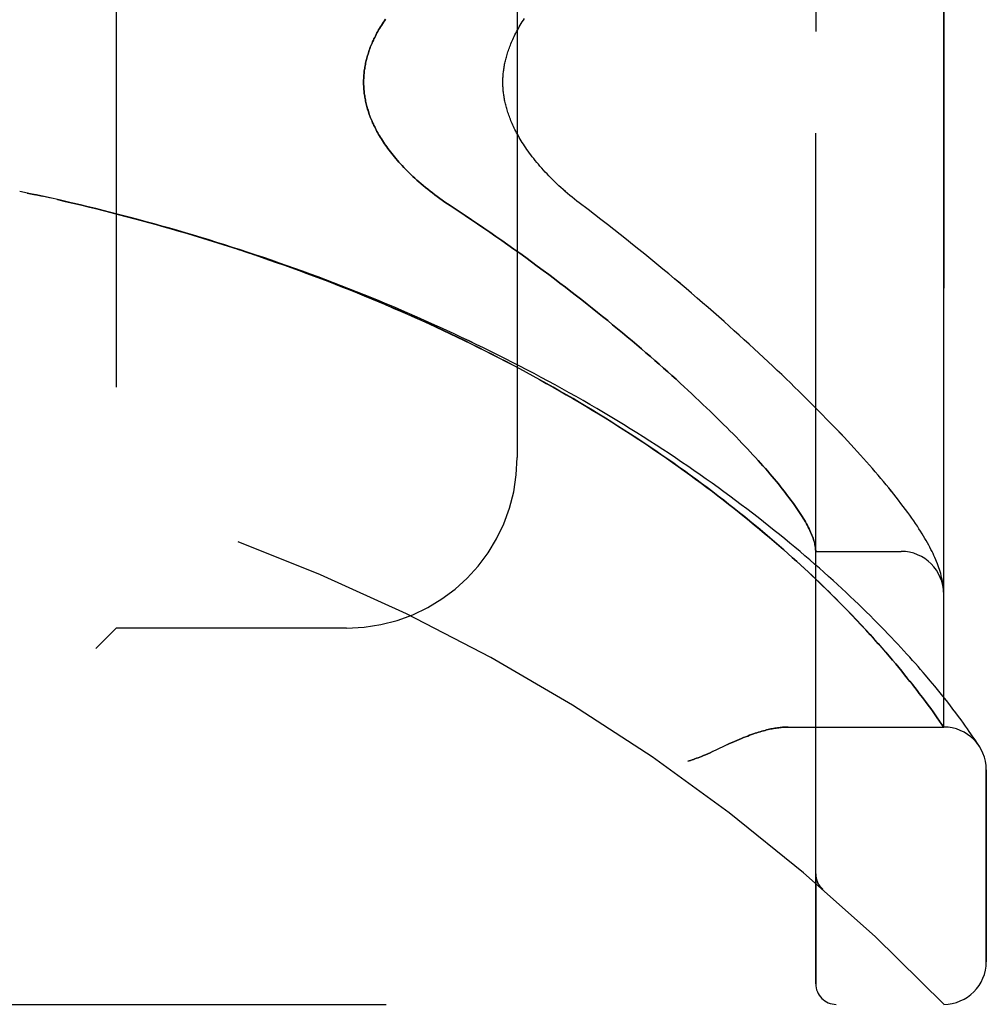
# Model space of a CAD drawing. Header units: inches. Extents: x 0 to 227, y 0 to 147.
# Tile 247 of 256: x 120.3 to 121.72, y 39.68 to 41.13. Entities that reach past the tile are written whole.
import ezdxf

# ---------------------------------------------------------------- set-up
doc = ezdxf.new("R2010")
doc.units = ezdxf.units.IN
doc.header["$LTSCALE"] = 12.466667
doc.header["$MEASUREMENT"] = 0
doc.linetypes.add('HIDDEN', pattern=[0.2, 0.1, -0.1])
doc.layers.add('LEFTHAND_DOOR_ASSEMBLY', color=7, linetype='CONTINUOUS')
doc.layers.add('RIGHTHAND_DOOR_ASSEMBLY', color=7, linetype='CONTINUOUS')

msp = doc.modelspace()

# ---------------------------------------------------------------- linework, layer by layer
at = {"layer": 'LEFTHAND_DOOR_ASSEMBLY', "color": 8, "linetype": 'HIDDEN'}
for p, q in [((121.4679, 39.713), (121.4679, 42.3555)), ((121.6554, 40.0893), (121.6554, 41.9793)), ((120.4429, 41.8343), (120.4429, 40.2343)), ((121.0304, 41.5843), (121.0304, 40.4843)), ((120.3129, 40.8719), (120.3014, 40.8743)), ((120.3245, 40.8694), (120.3125, 40.8719)), ((121.4679, 40.3468), (121.5929, 40.3468)), ((121.6545, 40.2966), (121.6544, 40.2977)), ((121.6546, 40.2959), (121.6545, 40.2966)), ((121.6547, 40.2952), (121.6546, 40.2959)), ((121.6549, 40.2935), (121.6548, 40.2942)), ((121.655, 40.2928), (121.6549, 40.2935)), ((121.655, 40.2922), (121.655, 40.2928)), ((121.6551, 40.2915), (121.655, 40.2922)), ((121.6551, 40.2908), (121.6551, 40.2915)), ((121.5048, 40.2699), (121.4964, 40.2785)), ((121.5128, 40.2618), (121.5048, 40.2699)), ((121.5205, 40.2539), (121.5128, 40.2618)), ((121.5277, 40.2462), (121.5205, 40.2539)), ((121.5347, 40.2388), (121.5277, 40.2462)), ((120.4429, 40.2343), (120.4129, 40.2043)), ((120.7804, 40.2343), (120.4429, 40.2343)), ((121.5413, 40.2317), (121.5347, 40.2388)), ((121.5477, 40.2247), (121.5413, 40.2317)), ((121.5537, 40.218), (121.5477, 40.2247)), ((121.5595, 40.2115), (121.5537, 40.218)), ((121.5651, 40.2052), (121.5595, 40.2115)), ((121.5704, 40.1991), (121.5651, 40.2052)), ((121.5756, 40.1931), (121.5704, 40.1991)), ((121.5805, 40.1874), (121.5756, 40.1931)), ((121.5852, 40.1818), (121.5805, 40.1874)), ((121.5897, 40.1764), (121.5852, 40.1818)), ((121.594, 40.1711), (121.5897, 40.1764)), ((121.5981, 40.1661), (121.594, 40.1711)), ((121.6021, 40.1611), (121.5981, 40.1661)), ((121.6059, 40.1563), (121.6021, 40.1611)), ((121.6096, 40.1517), (121.6059, 40.1563)), ((121.6358, 40.1571), (121.6289, 40.1652)), ((121.6422, 40.1493), (121.6358, 40.1571)), ((121.6131, 40.1472), (121.6096, 40.1517)), ((121.6165, 40.1429), (121.6131, 40.1472)), ((121.6197, 40.1387), (121.6165, 40.1429)), ((121.6483, 40.1419), (121.6422, 40.1493)), ((121.654, 40.1348), (121.6483, 40.1419)), ((121.6243, 40.1326), (121.6197, 40.1387)), ((121.6286, 40.1269), (121.6243, 40.1326)), ((121.6326, 40.1214), (121.6286, 40.1269)), ((121.6593, 40.1281), (121.654, 40.1348)), ((121.6643, 40.1218), (121.6593, 40.1281)), ((121.6364, 40.1163), (121.6326, 40.1214)), ((121.6398, 40.1115), (121.6364, 40.1163)), ((121.643, 40.107), (121.6398, 40.1115)), ((121.6689, 40.1157), (121.6643, 40.1218)), ((121.6732, 40.1101), (121.6689, 40.1157)), ((121.646, 40.1029), (121.643, 40.107)), ((121.6493, 40.0982), (121.646, 40.1029)), ((121.6519, 40.0944), (121.6493, 40.0982)), ((121.6772, 40.1047), (121.6732, 40.1101)), ((121.6809, 40.0997), (121.6772, 40.1047)), ((121.6843, 40.0951), (121.6809, 40.0997)), ((121.4273, 40.0893), (121.6554, 40.0893)), ((121.6547, 40.0902), (121.6519, 40.0944)), ((121.6874, 40.0907), (121.6843, 40.0951)), ((121.6903, 40.0867), (121.6874, 40.0907)), ((121.6929, 40.083), (121.6903, 40.0867)), ((121.6952, 40.0796), (121.6929, 40.083)), ((121.6973, 40.0765), (121.6952, 40.0796)), ((121.7001, 40.0725), (121.6973, 40.0765)), ((121.7024, 40.069), (121.7001, 40.0725)), ((121.7048, 40.0654), (121.7024, 40.069)), ((121.7068, 40.0624), (121.7048, 40.0654)), ((121.7179, 39.7455), (121.7179, 40.0268)), ((121.4679, 39.8743), (121.4679, 39.8698)), ((121.478, 39.8519), (121.4782, 39.8517)), ((119.5916, 39.683), (121.6554, 39.683))]:
    msp.add_line(p, q, dxfattribs=at)
for points in [[(120.8376, 41.1267), (120.8359, 41.1244), (120.8344, 41.1221), (120.8329, 41.1198), (120.8314, 41.1175), (120.83, 41.1152), (120.8287, 41.113), (120.8274, 41.1108), (120.8261, 41.1086), (120.8249, 41.1064), (120.8238, 41.1042), (120.8226, 41.102), (120.8216, 41.0999), (120.8205, 41.0978), (120.8196, 41.0957), (120.8186, 41.0936), (120.8177, 41.0915), (120.8168, 41.0895), (120.816, 41.0875), (120.8152, 41.0854), (120.8145, 41.0834), (120.8137, 41.0814), (120.813, 41.0794), (120.8124, 41.0775), (120.8118, 41.0755), (120.8112, 41.0736), (120.8106, 41.0716), (120.8101, 41.0697), (120.8096, 41.0678), (120.8091, 41.0659), (120.8087, 41.064), (120.8083, 41.0621), (120.8079, 41.0602), (120.8075, 41.0583), (120.8072, 41.0564), (120.8069, 41.0545), (120.8067, 41.0527), (120.8064, 41.0508), (120.8062, 41.049), (120.806, 41.0471), (120.8058, 41.0453), (120.8057, 41.0435), (120.8056, 41.0416), (120.8055, 41.0398), (120.8054, 41.038), (120.8054, 41.0361), (120.8054, 41.0343), (120.8054, 41.0325), (120.8054, 41.0306), (120.8055, 41.0288), (120.8056, 41.027), (120.8057, 41.0251), (120.8058, 41.0233), (120.806, 41.0215), (120.8062, 41.0196), (120.8064, 41.0178), (120.8067, 41.0159), (120.8069, 41.0141), (120.8072, 41.0122), (120.8075, 41.0103), (120.8079, 41.0084), (120.8083, 41.0065), (120.8087, 41.0046), (120.8091, 41.0027), (120.8096, 41.0008), (120.8101, 40.9989), (120.8106, 40.997), (120.8112, 40.995), (120.8118, 40.9931), (120.8124, 40.9911), (120.813, 40.9892), (120.8137, 40.9872), (120.8145, 40.9852), (120.8152, 40.9832), (120.816, 40.9811), (120.8168, 40.9791), (120.8177, 40.9771), (120.8186, 40.975), (120.8196, 40.9729), (120.8205, 40.9708), (120.8216, 40.9687), (120.8226, 40.9665), (120.8238, 40.9644), (120.8249, 40.9622), (120.8261, 40.96), (120.8274, 40.9578), (120.8287, 40.9556), (120.83, 40.9534), (120.8314, 40.9511), (120.8329, 40.9488), (120.8344, 40.9465), (120.8359, 40.9442), (120.8376, 40.9418), (120.8392, 40.9395), (120.841, 40.9371), (120.8427, 40.9347), (120.8446, 40.9323), (120.8465, 40.9298), (120.8485, 40.9273), (120.8505, 40.9248), (120.8526, 40.9223), (120.8548, 40.9198), (120.8571, 40.9173), (120.8594, 40.9147), (120.8618, 40.9121), (120.8642, 40.9095), (120.8667, 40.9069), (120.8693, 40.9043), (120.872, 40.9016), (120.8747, 40.899), (120.8776, 40.8963), (120.8805, 40.8936), (120.8834, 40.8909), (120.8865, 40.8882), (120.8896, 40.8855), (120.8928, 40.8828), (120.896, 40.8801), (120.8993, 40.8774), (120.9027, 40.8747), (120.9062, 40.872), (120.9097, 40.8693), (120.9133, 40.8666), (120.917, 40.8639), (120.9207, 40.8613), (120.9244, 40.8586), (120.9283, 40.856), (120.9321, 40.8534), (120.9452, 40.8449)], [(121.1342, 40.8476), (121.1212, 40.8575), (121.1177, 40.8602), (121.1143, 40.8629), (121.1109, 40.8657), (121.1075, 40.8685), (121.1042, 40.8713), (121.101, 40.8741), (121.0977, 40.8769), (121.0946, 40.8798), (121.0915, 40.8826), (121.0884, 40.8855), (121.0854, 40.8884), (121.0825, 40.8912), (121.0796, 40.8941), (121.0768, 40.897), (121.0741, 40.8998), (121.0714, 40.9027), (121.0688, 40.9055), (121.0663, 40.9084), (121.0638, 40.9112), (121.0614, 40.914), (121.0591, 40.9168), (121.0568, 40.9196), (121.0546, 40.9223), (121.0525, 40.925), (121.0505, 40.9277), (121.0485, 40.9304), (121.0465, 40.9331), (121.0447, 40.9357), (121.0429, 40.9383), (121.0412, 40.9409), (121.0395, 40.9434), (121.0379, 40.9459), (121.0364, 40.9484), (121.0349, 40.9508), (121.0335, 40.9532), (121.0321, 40.9556), (121.0308, 40.958), (121.0296, 40.9603), (121.0284, 40.9626), (121.0272, 40.9649), (121.0261, 40.9671), (121.025, 40.9693), (121.024, 40.9715), (121.0231, 40.9737), (121.0221, 40.9758), (121.0213, 40.9779), (121.0204, 40.98), (121.0196, 40.982), (121.0189, 40.984), (121.0181, 40.986), (121.0175, 40.988), (121.0168, 40.9899), (121.0162, 40.9918), (121.0156, 40.9937), (121.0151, 40.9956), (121.0146, 40.9974), (121.0141, 40.9992), (121.0136, 41.001), (121.0132, 41.0028), (121.0128, 41.0046), (121.0124, 41.0063), (121.012, 41.0081), (121.0117, 41.0098), (121.0114, 41.0115), (121.0111, 41.0132), (121.0109, 41.0148), (121.0107, 41.0165), (121.0104, 41.0182), (121.0103, 41.0198), (121.0101, 41.0214), (121.0099, 41.0231), (121.0098, 41.0247), (121.0097, 41.0263), (121.0096, 41.0279), (121.0096, 41.0295), (121.0095, 41.0311), (121.0095, 41.0327), (121.0095, 41.0343), (121.0095, 41.0359), (121.0095, 41.0375), (121.0096, 41.0391), (121.0096, 41.0407), (121.0097, 41.0423), (121.0098, 41.0439), (121.0099, 41.0455), (121.0101, 41.0472), (121.0103, 41.0488), (121.0104, 41.0504), (121.0107, 41.0521), (121.0109, 41.0537), (121.0111, 41.0554), (121.0114, 41.0571), (121.0117, 41.0588), (121.012, 41.0605), (121.0124, 41.0623), (121.0128, 41.064), (121.0132, 41.0658), (121.0136, 41.0676), (121.0141, 41.0694), (121.0146, 41.0712), (121.0151, 41.073), (121.0156, 41.0749), (121.0162, 41.0768), (121.0168, 41.0787), (121.0175, 41.0806), (121.0181, 41.0826), (121.0189, 41.0846), (121.0196, 41.0866), (121.0204, 41.0886), (121.0212, 41.0907), (121.0221, 41.0928), (121.0231, 41.0949), (121.024, 41.0971), (121.025, 41.0993), (121.0261, 41.1015), (121.0272, 41.1037), (121.0283, 41.106), (121.0296, 41.1083), (121.0308, 41.1106), (121.0321, 41.113), (121.0335, 41.1153), (121.0349, 41.1177), (121.0364, 41.1202), (121.0379, 41.1227), (121.0395, 41.1252), (121.0412, 41.1277)], [(120.3459, 40.8647), (120.3348, 40.8671), (120.3236, 40.8696)], [(120.3477, 40.8643), (120.3361, 40.8669), (120.3245, 40.8694)], [(121.6289, 40.1652), (121.6253, 40.1694), (121.6216, 40.1737), (121.6178, 40.178), (121.6139, 40.1825), (121.6099, 40.187), (121.6058, 40.1916), (121.6016, 40.1963), (121.5972, 40.201), (121.5928, 40.2059), (121.5882, 40.2108), (121.5835, 40.2158), (121.5787, 40.2208), (121.5738, 40.226), (121.5688, 40.2311), (121.5637, 40.2364), (121.5584, 40.2417), (121.5531, 40.2471), (121.5476, 40.2526), (121.542, 40.2581), (121.5363, 40.2637), (121.5305, 40.2693), (121.5246, 40.275), (121.5186, 40.2807), (121.5124, 40.2865), (121.5061, 40.2924), (121.4998, 40.2982), (121.4933, 40.3041), (121.4867, 40.3101), (121.48, 40.3161), (121.4732, 40.3221), (121.4662, 40.3282), (121.4592, 40.3343), (121.4521, 40.3404), (121.4449, 40.3466), (121.4375, 40.3527), (121.4301, 40.3589), (121.4225, 40.3651), (121.4149, 40.3714), (121.4072, 40.3776), (121.3993, 40.3839), (121.3914, 40.3901), (121.3834, 40.3964), (121.3753, 40.4027), (121.3671, 40.4089), (121.3588, 40.4152), (121.3504, 40.4215), (121.342, 40.4278), (121.3334, 40.434), (121.3248, 40.4403), (121.3161, 40.4466), (121.3073, 40.4528), (121.2984, 40.459), (121.2895, 40.4653), (121.2804, 40.4715), (121.2713, 40.4777), (121.2622, 40.4839), (121.2529, 40.49), (121.2436, 40.4962), (121.2342, 40.5023), (121.2248, 40.5084), (121.2152, 40.5144), (121.2057, 40.5205), (121.196, 40.5265), (121.1863, 40.5325), (121.1765, 40.5384), (121.1667, 40.5444), (121.1568, 40.5503), (121.1469, 40.5561), (121.1369, 40.5619), (121.1269, 40.5677), (121.1168, 40.5735), (121.1066, 40.5792), (121.0964, 40.5849), (121.0861, 40.5906), (121.0758, 40.5962), (121.0655, 40.6018), (121.0551, 40.6073), (121.0447, 40.6128), (121.0342, 40.6183), (121.0237, 40.6237), (121.0131, 40.6291), (121.0025, 40.6344), (120.9919, 40.6397), (120.9812, 40.6449), (120.9705, 40.6501), (120.9597, 40.6553), (120.949, 40.6604), (120.9381, 40.6655), (120.9273, 40.6705), (120.9164, 40.6755), (120.9055, 40.6804), (120.8946, 40.6853), (120.8836, 40.6902), (120.8726, 40.695), (120.8616, 40.6997), (120.8505, 40.7044), (120.8394, 40.7091), (120.8283, 40.7137), (120.8172, 40.7183), (120.806, 40.7228), (120.7948, 40.7272), (120.7836, 40.7317), (120.7724, 40.736), (120.7612, 40.7404), (120.7499, 40.7447), (120.7386, 40.7489), (120.7273, 40.7531), (120.716, 40.7572), (120.7046, 40.7613), (120.6933, 40.7653), (120.6819, 40.7693), (120.6705, 40.7733), (120.6591, 40.7772), (120.6477, 40.781), (120.6363, 40.7848), (120.6248, 40.7886), (120.6134, 40.7923), (120.6019, 40.7959), (120.5904, 40.7995), (120.5789, 40.8031), (120.5674, 40.8066), (120.5559, 40.8101), (120.5444, 40.8135), (120.5329, 40.8169), (120.5213, 40.8202), (120.5098, 40.8235), (120.4982, 40.8267), (120.4867, 40.8299), (120.4751, 40.833), (120.4636, 40.8361), (120.452, 40.8391), (120.4404, 40.8421), (120.4288, 40.845), (120.4172, 40.8479), (120.4056, 40.8508), (120.394, 40.8536), (120.3824, 40.8563), (120.3709, 40.859), (120.3593, 40.8617), (120.3459, 40.8647)], [(121.4964, 40.2785), (121.4919, 40.2828), (121.4874, 40.2873), (121.4828, 40.2919), (121.478, 40.2965), (121.4731, 40.3012), (121.468, 40.3061), (121.4628, 40.311), (121.4574, 40.3161), (121.4518, 40.3212), (121.4461, 40.3265), (121.4401, 40.3319), (121.434, 40.3375), (121.4277, 40.3431), (121.4212, 40.3489), (121.4145, 40.3548), (121.4076, 40.3607), (121.4006, 40.3667), (121.3935, 40.3728), (121.3863, 40.3789), (121.3789, 40.385), (121.3715, 40.3911), (121.3639, 40.3972), (121.3563, 40.4034), (121.3486, 40.4095), (121.3408, 40.4156), (121.333, 40.4218), (121.325, 40.4279), (121.3169, 40.4341), (121.3088, 40.4402), (121.3006, 40.4463), (121.2923, 40.4524), (121.284, 40.4586), (121.2755, 40.4646), (121.267, 40.4707), (121.2584, 40.4768), (121.2498, 40.4828), (121.241, 40.4889), (121.2322, 40.4949), (121.2234, 40.5009), (121.2145, 40.5068), (121.2055, 40.5128), (121.1964, 40.5187), (121.1873, 40.5245), (121.1781, 40.5304), (121.1689, 40.5362), (121.1596, 40.542), (121.1502, 40.5478), (121.1408, 40.5535), (121.1314, 40.5592), (121.1219, 40.5649), (121.1123, 40.5706), (121.1027, 40.5762), (121.093, 40.5817), (121.0833, 40.5873), (121.0736, 40.5927), (121.0638, 40.5982), (121.0539, 40.6036), (121.044, 40.609), (121.0341, 40.6143), (121.0241, 40.6196), (121.0141, 40.6249), (121.0041, 40.6301), (120.994, 40.6353), (120.9839, 40.6404), (120.9737, 40.6455), (120.9635, 40.6506), (120.9532, 40.6556), (120.943, 40.6606), (120.9327, 40.6655), (120.9223, 40.6704), (120.912, 40.6752), (120.9016, 40.68), (120.8911, 40.6847), (120.8807, 40.6894), (120.8702, 40.6941), (120.8597, 40.6987), (120.8491, 40.7033), (120.8386, 40.7078), (120.828, 40.7123), (120.8173, 40.7167), (120.8067, 40.7211), (120.796, 40.7255), (120.7854, 40.7298), (120.7746, 40.734), (120.7639, 40.7382), (120.7532, 40.7424), (120.7424, 40.7465), (120.7316, 40.7506), (120.7208, 40.7546), (120.7099, 40.7586), (120.6991, 40.7625), (120.6882, 40.7664), (120.6774, 40.7703), (120.6665, 40.7741), (120.6556, 40.7778), (120.6446, 40.7815), (120.6337, 40.7852), (120.6227, 40.7888), (120.6118, 40.7924), (120.6008, 40.7959), (120.5898, 40.7994), (120.5788, 40.8028), (120.5678, 40.8062), (120.5567, 40.8095), (120.5457, 40.8129), (120.5347, 40.8161), (120.5236, 40.8193), (120.5126, 40.8225), (120.5015, 40.8256), (120.4904, 40.8287), (120.4793, 40.8317), (120.4682, 40.8347), (120.4571, 40.8377), (120.446, 40.8406), (120.4349, 40.8434), (120.4238, 40.8462), (120.4127, 40.849), (120.4016, 40.8517), (120.3904, 40.8544), (120.3793, 40.857), (120.3682, 40.8596), (120.357, 40.8622)], [(121.6544, 40.2977), (121.654, 40.3003), (121.6536, 40.303), (121.653, 40.3058), (121.6524, 40.3085), (121.6517, 40.3114), (121.651, 40.3142), (121.6502, 40.3171), (121.6493, 40.32), (121.6483, 40.3229), (121.6473, 40.3258), (121.6462, 40.3287), (121.6451, 40.3317), (121.6439, 40.3346), (121.6426, 40.3376), (121.6412, 40.3406), (121.6398, 40.3436), (121.6384, 40.3467), (121.6368, 40.3497), (121.6352, 40.3529), (121.6335, 40.356), (121.6317, 40.3592), (121.6299, 40.3625), (121.6279, 40.3658), (121.6259, 40.3692), (121.6238, 40.3727), (121.6216, 40.3763), (121.6192, 40.3799), (121.6168, 40.3836), (121.6142, 40.3875), (121.6115, 40.3914), (121.6087, 40.3955), (121.6058, 40.3997), (121.6027, 40.4039), (121.5995, 40.4083), (121.5962, 40.4127), (121.5928, 40.4171), (121.5894, 40.4216), (121.5859, 40.4261), (121.5823, 40.4306), (121.5787, 40.4352), (121.5749, 40.4398), (121.5711, 40.4444), (121.5673, 40.4491), (121.5633, 40.4538), (121.5593, 40.4585), (121.5552, 40.4633), (121.551, 40.4682), (121.5467, 40.4731), (121.5423, 40.478), (121.5379, 40.483), (121.5334, 40.488), (121.5288, 40.4931), (121.5241, 40.4982), (121.5193, 40.5034), (121.5144, 40.5086), (121.5095, 40.5139), (121.5045, 40.5193), (121.4993, 40.5247), (121.4941, 40.5301), (121.4888, 40.5356), (121.4834, 40.5411), (121.4779, 40.5468), (121.4724, 40.5524), (121.4667, 40.5581), (121.4609, 40.5639), (121.4551, 40.5697), (121.4491, 40.5756), (121.4431, 40.5815), (121.437, 40.5875), (121.4308, 40.5936), (121.4244, 40.5997), (121.418, 40.6058), (121.4115, 40.612), (121.4049, 40.6183), (121.3982, 40.6246), (121.3914, 40.6309), (121.3845, 40.6373), (121.3775, 40.6438), (121.3704, 40.6503), (121.3632, 40.6569), (121.3559, 40.6635), (121.3485, 40.6701), (121.3411, 40.6768), (121.3335, 40.6836), (121.3258, 40.6904), (121.318, 40.6972), (121.3102, 40.7041), (121.3022, 40.711), (121.2942, 40.718), (121.286, 40.725), (121.2778, 40.732), (121.2695, 40.7391), (121.261, 40.7462), (121.2525, 40.7533), (121.2439, 40.7604), (121.2352, 40.7676), (121.2264, 40.7748), (121.2176, 40.7821), (121.2086, 40.7893), (121.1996, 40.7966), (121.1905, 40.8038), (121.1813, 40.8111), (121.172, 40.8184), (121.1626, 40.8257), (121.1532, 40.833), (121.1437, 40.8403), (121.1342, 40.8476)], [(120.9452, 40.8449), (120.9543, 40.8389), (120.9634, 40.8328), (120.9724, 40.8267), (120.9814, 40.8206), (120.9904, 40.8145), (120.9993, 40.8083), (121.0081, 40.8022), (121.0169, 40.796), (121.0257, 40.7898), (121.0343, 40.7836), (121.0429, 40.7773), (121.0515, 40.7711), (121.0599, 40.7649), (121.0684, 40.7586), (121.0767, 40.7524), (121.0849, 40.7462), (121.0931, 40.74), (121.1012, 40.7338), (121.1092, 40.7276), (121.1172, 40.7214), (121.125, 40.7153), (121.1328, 40.7091), (121.1405, 40.703), (121.1481, 40.697), (121.1556, 40.6909), (121.163, 40.6849), (121.1703, 40.6789), (121.1776, 40.6729), (121.1847, 40.667), (121.1918, 40.6611), (121.1987, 40.6552), (121.2056, 40.6494), (121.2124, 40.6436), (121.2191, 40.6378), (121.2256, 40.6321), (121.2321, 40.6265), (121.2385, 40.6209), (121.2448, 40.6153), (121.2511, 40.6098), (121.2572, 40.6043), (121.2632, 40.5989), (121.2691, 40.5935), (121.2749, 40.5881), (121.2807, 40.5829), (121.2863, 40.5776), (121.2919, 40.5724), (121.2973, 40.5673), (121.3027, 40.5622), (121.3079, 40.5572), (121.3131, 40.5522), (121.3182, 40.5473), (121.3232, 40.5424), (121.3281, 40.5376), (121.3329, 40.5329), (121.3376, 40.5282), (121.3422, 40.5235), (121.3467, 40.5189), (121.3512, 40.5144), (121.3555, 40.5099), (121.3598, 40.5055), (121.3639, 40.5011), (121.368, 40.4968), (121.372, 40.4925), (121.3759, 40.4883), (121.3797, 40.4841), (121.3834, 40.48), (121.3871, 40.476), (121.3906, 40.472), (121.3941, 40.4681), (121.3975, 40.4642), (121.4008, 40.4604), (121.404, 40.4566), (121.4071, 40.4529), (121.4102, 40.4492), (121.4131, 40.4456), (121.416, 40.4421), (121.4188, 40.4386), (121.4215, 40.4351), (121.4242, 40.4317), (121.4267, 40.4284), (121.4292, 40.4251), (121.4316, 40.4219), (121.4339, 40.4187), (121.4361, 40.4156), (121.4383, 40.4126), (121.4404, 40.4095), (121.4424, 40.4066), (121.4443, 40.4037), (121.4461, 40.4008), (121.4479, 40.398), (121.4496, 40.3953), (121.4512, 40.3926), (121.4527, 40.3899), (121.4542, 40.3873), (121.4556, 40.3848), (121.4569, 40.3823), (121.4581, 40.3798), (121.4593, 40.3774), (121.4604, 40.3751), (121.4614, 40.3728), (121.4623, 40.3706), (121.4632, 40.3684), (121.464, 40.3662), (121.4647, 40.3641), (121.4653, 40.3621), (121.4659, 40.3601), (121.4664, 40.3582), (121.4668, 40.3563), (121.4672, 40.3544), (121.4675, 40.3526), (121.4677, 40.3509)], [(121.4677, 40.3509), (121.4677, 40.3504), (121.4678, 40.3499), (121.4678, 40.3495), (121.4678, 40.3491), (121.4678, 40.3487), (121.4679, 40.3484), (121.4679, 40.3481), (121.4679, 40.3478)], [(121.6548, 40.2942), (121.6548, 40.2945), (121.6547, 40.2952)], [(121.6554, 40.2854), (121.6554, 40.2857), (121.6554, 40.2861), (121.6554, 40.2865), (121.6553, 40.2868), (121.6553, 40.2872), (121.6553, 40.2876), (121.6553, 40.2879), (121.6553, 40.2883), (121.6553, 40.2887), (121.6553, 40.289), (121.6552, 40.2894), (121.6552, 40.2898), (121.6552, 40.2901), (121.6551, 40.2908)], [(121.4273, 40.0893), (121.4258, 40.0893), (121.4241, 40.0892), (121.4225, 40.0892), (121.4208, 40.0891), (121.4191, 40.089), (121.4174, 40.0888), (121.4156, 40.0886), (121.4138, 40.0884), (121.412, 40.0882), (121.4101, 40.0879), (121.4082, 40.0876), (121.4062, 40.0873), (121.4042, 40.0869), (121.4022, 40.0865), (121.4001, 40.0861), (121.398, 40.0856), (121.3958, 40.0851), (121.3936, 40.0845), (121.3913, 40.0839), (121.389, 40.0832), (121.3866, 40.0825), (121.3842, 40.0818), (121.3817, 40.081), (121.3791, 40.0802), (121.3765, 40.0793), (121.3738, 40.0783), (121.371, 40.0773), (121.3682, 40.0762), (121.3653, 40.0751), (121.3622, 40.0739), (121.3591, 40.0726), (121.3559, 40.0713), (121.3525, 40.0698), (121.349, 40.0683), (121.3454, 40.0667), (121.3416, 40.065), (121.3376, 40.0631), (121.3206, 40.0552)], [(121.6554, 40.0893), (121.6554, 40.0893), (121.6547, 40.0902)], [(121.3206, 40.0552), (121.3167, 40.0534), (121.313, 40.0518), (121.3096, 40.0502), (121.3064, 40.0488), (121.3034, 40.0476), (121.3006, 40.0464), (121.298, 40.0453), (121.2955, 40.0444), (121.2932, 40.0435), (121.2909, 40.0427), (121.2887, 40.0419), (121.2866, 40.0412), (121.2845, 40.0405), (121.2824, 40.0399), (121.2804, 40.0393)], [(121.7078, 40.0608), (121.7078, 40.0608), (121.7068, 40.0624)], [(121.4679, 39.8741), (121.4679, 39.8737), (121.4679, 39.8731), (121.4679, 39.8725), (121.468, 39.8719), (121.468, 39.8713), (121.4681, 39.8707), (121.4682, 39.87), (121.4683, 39.8694), (121.4684, 39.8688), (121.4685, 39.8682), (121.4686, 39.8676), (121.4688, 39.867), (121.4689, 39.8664), (121.4691, 39.8659), (121.4693, 39.8653), (121.4695, 39.8647), (121.4697, 39.8641), (121.4699, 39.8636)], [(121.4699, 39.8636), (121.4701, 39.863), (121.4703, 39.8624), (121.4706, 39.8618), (121.4709, 39.8613), (121.4711, 39.8607), (121.4714, 39.8602), (121.4717, 39.8596), (121.472, 39.8591), (121.4723, 39.8586), (121.4727, 39.8581), (121.473, 39.8575), (121.4734, 39.857), (121.4737, 39.8566), (121.4741, 39.8561)], [(121.4782, 39.8517), (121.4779, 39.8519), (121.4777, 39.8521), (121.4775, 39.8523), (121.4772, 39.8526), (121.477, 39.8528), (121.4768, 39.853), (121.4766, 39.8532), (121.4764, 39.8534), (121.4762, 39.8536), (121.476, 39.8538), (121.4758, 39.8541), (121.4756, 39.8543), (121.4754, 39.8545), (121.4752, 39.8547), (121.475, 39.8549), (121.4748, 39.8552), (121.4746, 39.8554), (121.4744, 39.8556), (121.4742, 39.8558), (121.4741, 39.8561)]]:
    msp.add_lwpolyline(points, dxfattribs=at)
for centre, radius, start, end in [((119.6554, 37.7592), 2.7751, 43.8884, 90), ((120.7804, 40.4843), 0.25, 270, 360), ((121.5929, 40.2843), 0.0625, 0, 90), ((121.6554, 40.0268), 0.0625, 0, 90), ((121.6554, 39.7455), 0.0625, 270, 360), ((121.4979, 39.713), 0.03, 180, 270)]:
    msp.add_arc(centre, radius, start, end, dxfattribs=at)
at = {"layer": 'RIGHTHAND_DOOR_ASSEMBLY', "color": 8, "linetype": 'HIDDEN'}
for p, q in [((121.4679, 42.3555), (121.4679, 39.713)), ((121.6554, 41.9793), (121.6554, 40.0893)), ((120.4429, 41.8343), (120.4429, 40.2343)), ((121.0304, 41.5843), (121.0304, 40.4843)), ((120.3129, 40.8719), (120.3014, 40.8743)), ((120.3125, 40.8719), (120.3245, 40.8694)), ((120.3236, 40.8696), (120.3347, 40.8671)), ((120.3361, 40.8669), (120.3245, 40.8694)), ((120.3477, 40.8643), (120.3347, 40.8671)), ((121.4679, 40.3468), (121.5929, 40.3468)), ((121.6545, 40.2966), (121.6544, 40.2977)), ((121.6546, 40.2959), (121.6545, 40.2966)), ((121.6547, 40.2952), (121.6546, 40.2959)), ((121.6549, 40.2935), (121.6548, 40.2942)), ((121.655, 40.2929), (121.6549, 40.2935)), ((121.655, 40.2922), (121.655, 40.2929)), ((121.6551, 40.2915), (121.655, 40.2922)), ((121.6551, 40.2908), (121.6551, 40.2915)), ((121.6552, 40.2901), (121.6551, 40.2908)), ((121.4961, 40.2787), (121.5046, 40.2701)), ((121.5046, 40.2701), (121.5127, 40.262)), ((121.5127, 40.262), (121.5203, 40.2541)), ((121.5203, 40.2541), (121.5276, 40.2464)), ((121.5276, 40.2464), (121.5345, 40.239)), ((120.4129, 40.2043), (120.4429, 40.2343)), ((120.7804, 40.2343), (120.4429, 40.2343)), ((121.5345, 40.239), (121.5412, 40.2318)), ((121.5412, 40.2318), (121.5476, 40.2249)), ((121.5476, 40.2249), (121.5536, 40.2181)), ((121.5536, 40.2181), (121.5594, 40.2116)), ((121.5594, 40.2116), (121.565, 40.2053)), ((121.565, 40.2053), (121.5704, 40.1992)), ((121.5704, 40.1992), (121.5755, 40.1932)), ((121.5755, 40.1932), (121.5804, 40.1874)), ((121.5804, 40.1874), (121.5851, 40.1819)), ((121.5851, 40.1819), (121.5896, 40.1764)), ((121.5896, 40.1764), (121.5939, 40.1712)), ((121.5939, 40.1712), (121.5981, 40.1661)), ((121.5981, 40.1661), (121.6021, 40.1611)), ((121.6021, 40.1611), (121.6059, 40.1564)), ((121.6059, 40.1564), (121.6096, 40.1517)), ((121.6358, 40.1571), (121.6289, 40.1652)), ((121.6423, 40.1493), (121.6358, 40.1571)), ((121.6096, 40.1517), (121.6131, 40.1472)), ((121.6131, 40.1472), (121.6164, 40.1429)), ((121.6164, 40.1429), (121.6197, 40.1387)), ((121.6483, 40.1419), (121.6423, 40.1493)), ((121.654, 40.1348), (121.6483, 40.1419)), ((121.6197, 40.1387), (121.6243, 40.1326)), ((121.6243, 40.1326), (121.6286, 40.1268)), ((121.6286, 40.1268), (121.6326, 40.1214)), ((121.6594, 40.1281), (121.654, 40.1348)), ((121.6643, 40.1218), (121.6594, 40.1281)), ((121.6326, 40.1214), (121.6364, 40.1163)), ((121.6364, 40.1163), (121.6398, 40.1115)), ((121.6398, 40.1115), (121.6431, 40.107)), ((121.6689, 40.1157), (121.6643, 40.1218)), ((121.6732, 40.1101), (121.6689, 40.1157)), ((121.6431, 40.107), (121.646, 40.1029)), ((121.6772, 40.1047), (121.6732, 40.1101)), ((121.6809, 40.0997), (121.6772, 40.1047)), ((121.6843, 40.0951), (121.6809, 40.0997)), ((121.4273, 40.0893), (121.6554, 40.0893)), ((121.6874, 40.0907), (121.6843, 40.0951)), ((121.6903, 40.0867), (121.6874, 40.0907)), ((121.6929, 40.083), (121.6903, 40.0867)), ((121.6952, 40.0796), (121.6929, 40.083)), ((121.6973, 40.0765), (121.6952, 40.0796)), ((121.7001, 40.0725), (121.6973, 40.0765)), ((121.7024, 40.069), (121.7001, 40.0725)), ((121.7048, 40.0654), (121.7024, 40.069)), ((121.7068, 40.0624), (121.7048, 40.0654)), ((121.7068, 40.0624), (121.7081, 40.0603)), ((121.7081, 40.0603), (121.7078, 40.0608)), ((121.7179, 40.0268), (121.7179, 39.7455)), ((121.4679, 39.8743), (121.4679, 39.8698)), ((121.478, 39.8519), (121.4782, 39.8517)), ((119.5916, 39.683), (121.6554, 39.683))]:
    msp.add_line(p, q, dxfattribs=at)
for points in [[(120.9452, 40.8449), (120.9321, 40.8534), (120.9283, 40.856), (120.9244, 40.8586), (120.9207, 40.8613), (120.917, 40.8639), (120.9133, 40.8666), (120.9097, 40.8693), (120.9062, 40.872), (120.9027, 40.8747), (120.8993, 40.8774), (120.896, 40.8801), (120.8928, 40.8828), (120.8896, 40.8855), (120.8865, 40.8882), (120.8834, 40.8909), (120.8805, 40.8936), (120.8776, 40.8963), (120.8747, 40.899), (120.872, 40.9016), (120.8693, 40.9043), (120.8667, 40.9069), (120.8642, 40.9095), (120.8618, 40.9121), (120.8594, 40.9147), (120.8571, 40.9173), (120.8548, 40.9198), (120.8526, 40.9223), (120.8505, 40.9248), (120.8485, 40.9273), (120.8465, 40.9298), (120.8446, 40.9323), (120.8427, 40.9347), (120.841, 40.9371), (120.8392, 40.9395), (120.8376, 40.9418), (120.8359, 40.9442), (120.8344, 40.9465), (120.8329, 40.9488), (120.8314, 40.9511), (120.83, 40.9534), (120.8287, 40.9556), (120.8274, 40.9578), (120.8261, 40.96), (120.8249, 40.9622), (120.8238, 40.9644), (120.8226, 40.9665), (120.8216, 40.9687), (120.8205, 40.9708), (120.8196, 40.9729), (120.8186, 40.975), (120.8177, 40.9771), (120.8168, 40.9791), (120.816, 40.9811), (120.8152, 40.9832), (120.8145, 40.9852), (120.8137, 40.9872), (120.813, 40.9892), (120.8124, 40.9911), (120.8118, 40.9931), (120.8112, 40.995), (120.8106, 40.997), (120.8101, 40.9989), (120.8096, 41.0008), (120.8091, 41.0027), (120.8087, 41.0046), (120.8083, 41.0065), (120.8079, 41.0084), (120.8075, 41.0103), (120.8072, 41.0122), (120.8069, 41.0141), (120.8067, 41.0159), (120.8064, 41.0178), (120.8062, 41.0196), (120.806, 41.0215), (120.8058, 41.0233), (120.8057, 41.0251), (120.8056, 41.027), (120.8055, 41.0288), (120.8054, 41.0306), (120.8054, 41.0325), (120.8054, 41.0343), (120.8054, 41.0361), (120.8054, 41.038), (120.8055, 41.0398), (120.8056, 41.0416), (120.8057, 41.0435), (120.8058, 41.0453), (120.806, 41.0471), (120.8062, 41.049), (120.8064, 41.0508), (120.8067, 41.0527), (120.8069, 41.0545), (120.8072, 41.0564), (120.8075, 41.0583), (120.8079, 41.0602), (120.8083, 41.0621), (120.8087, 41.064), (120.8091, 41.0659), (120.8096, 41.0678), (120.8101, 41.0697), (120.8106, 41.0716), (120.8112, 41.0736), (120.8118, 41.0755), (120.8124, 41.0775), (120.813, 41.0794), (120.8137, 41.0814), (120.8145, 41.0834), (120.8152, 41.0854), (120.816, 41.0875), (120.8168, 41.0895), (120.8177, 41.0915), (120.8186, 41.0936), (120.8196, 41.0957), (120.8205, 41.0978), (120.8216, 41.0999), (120.8226, 41.102), (120.8238, 41.1042), (120.8249, 41.1064), (120.8261, 41.1086), (120.8274, 41.1108), (120.8287, 41.113), (120.83, 41.1152), (120.8314, 41.1175), (120.8329, 41.1198), (120.8344, 41.1221), (120.8359, 41.1244), (120.8376, 41.1267)], [(121.1342, 40.8476), (121.1212, 40.8575), (121.1177, 40.8602), (121.1143, 40.8629), (121.1109, 40.8657), (121.1075, 40.8685), (121.1042, 40.8713), (121.1009, 40.8741), (121.0977, 40.8769), (121.0946, 40.8798), (121.0915, 40.8826), (121.0884, 40.8855), (121.0854, 40.8884), (121.0825, 40.8912), (121.0796, 40.8941), (121.0768, 40.897), (121.0741, 40.8998), (121.0714, 40.9027), (121.0688, 40.9055), (121.0663, 40.9084), (121.0638, 40.9112), (121.0614, 40.914), (121.0591, 40.9168), (121.0568, 40.9196), (121.0546, 40.9223), (121.0525, 40.925), (121.0505, 40.9277), (121.0485, 40.9304), (121.0465, 40.9331), (121.0447, 40.9357), (121.0429, 40.9383), (121.0412, 40.9409), (121.0395, 40.9434), (121.0379, 40.9459), (121.0364, 40.9484), (121.0349, 40.9508), (121.0335, 40.9533), (121.0321, 40.9556), (121.0308, 40.958), (121.0296, 40.9603), (121.0283, 40.9626), (121.0272, 40.9649), (121.0261, 40.9671), (121.025, 40.9693), (121.024, 40.9715), (121.0231, 40.9737), (121.0221, 40.9758), (121.0212, 40.9779), (121.0204, 40.98), (121.0196, 40.982), (121.0189, 40.984), (121.0181, 40.986), (121.0175, 40.988), (121.0168, 40.9899), (121.0162, 40.9918), (121.0156, 40.9937), (121.0151, 40.9956), (121.0146, 40.9974), (121.0141, 40.9992), (121.0136, 41.001), (121.0132, 41.0028), (121.0128, 41.0046), (121.0124, 41.0063), (121.012, 41.0081), (121.0117, 41.0098), (121.0114, 41.0115), (121.0111, 41.0132), (121.0109, 41.0149), (121.0107, 41.0165), (121.0104, 41.0182), (121.0103, 41.0198), (121.0101, 41.0214), (121.0099, 41.0231), (121.0098, 41.0247), (121.0097, 41.0263), (121.0096, 41.0279), (121.0096, 41.0295), (121.0095, 41.0311), (121.0095, 41.0327), (121.0095, 41.0343), (121.0095, 41.0359), (121.0095, 41.0375), (121.0096, 41.0391), (121.0096, 41.0407), (121.0097, 41.0423), (121.0098, 41.0439), (121.0099, 41.0455), (121.0101, 41.0472), (121.0103, 41.0488), (121.0104, 41.0504), (121.0107, 41.0521), (121.0109, 41.0537), (121.0111, 41.0554), (121.0114, 41.0571), (121.0117, 41.0588), (121.012, 41.0605), (121.0124, 41.0623), (121.0128, 41.064), (121.0132, 41.0658), (121.0136, 41.0676), (121.0141, 41.0694), (121.0146, 41.0712), (121.0151, 41.073), (121.0156, 41.0749), (121.0162, 41.0768), (121.0168, 41.0787), (121.0175, 41.0806), (121.0181, 41.0826), (121.0189, 41.0846), (121.0196, 41.0866), (121.0204, 41.0886), (121.0213, 41.0907), (121.0221, 41.0928), (121.0231, 41.0949), (121.024, 41.0971), (121.025, 41.0993), (121.0261, 41.1015), (121.0272, 41.1037), (121.0284, 41.106), (121.0296, 41.1083), (121.0308, 41.1106), (121.0321, 41.113), (121.0335, 41.1153), (121.0349, 41.1178), (121.0364, 41.1202), (121.0379, 41.1227), (121.0395, 41.1252), (121.0412, 41.1277)], [(121.6289, 40.1652), (121.6253, 40.1694), (121.6216, 40.1737), (121.6178, 40.178), (121.6139, 40.1825), (121.6099, 40.187), (121.6058, 40.1916), (121.6016, 40.1963), (121.5972, 40.201), (121.5928, 40.2059), (121.5882, 40.2108), (121.5835, 40.2158), (121.5787, 40.2208), (121.5738, 40.2259), (121.5688, 40.2311), (121.5637, 40.2364), (121.5585, 40.2417), (121.5531, 40.2471), (121.5476, 40.2526), (121.542, 40.2581), (121.5363, 40.2637), (121.5305, 40.2693), (121.5246, 40.275), (121.5186, 40.2807), (121.5124, 40.2865), (121.5061, 40.2923), (121.4998, 40.2982), (121.4933, 40.3041), (121.4867, 40.3101), (121.48, 40.3161), (121.4732, 40.3221), (121.4663, 40.3282), (121.4592, 40.3343), (121.4521, 40.3404), (121.4449, 40.3466), (121.4375, 40.3527), (121.4301, 40.3589), (121.4225, 40.3651), (121.4149, 40.3714), (121.4072, 40.3776), (121.3993, 40.3839), (121.3914, 40.3901), (121.3834, 40.3964), (121.3753, 40.4027), (121.3671, 40.4089), (121.3588, 40.4152), (121.3504, 40.4215), (121.342, 40.4278), (121.3334, 40.434), (121.3248, 40.4403), (121.3161, 40.4466), (121.3073, 40.4528), (121.2984, 40.459), (121.2895, 40.4653), (121.2804, 40.4715), (121.2713, 40.4777), (121.2622, 40.4839), (121.2529, 40.49), (121.2436, 40.4962), (121.2342, 40.5023), (121.2248, 40.5084), (121.2152, 40.5144), (121.2057, 40.5205), (121.196, 40.5265), (121.1863, 40.5325), (121.1765, 40.5384), (121.1667, 40.5444), (121.1568, 40.5502), (121.1469, 40.5561), (121.1369, 40.5619), (121.1269, 40.5677), (121.1168, 40.5735), (121.1066, 40.5792), (121.0964, 40.5849), (121.0862, 40.5906), (121.0759, 40.5962), (121.0655, 40.6018), (121.0551, 40.6073), (121.0447, 40.6128), (121.0342, 40.6183), (121.0237, 40.6237), (121.0131, 40.629), (121.0025, 40.6344), (120.9919, 40.6397), (120.9812, 40.6449), (120.9705, 40.6501), (120.9598, 40.6553), (120.949, 40.6604), (120.9382, 40.6655), (120.9273, 40.6705), (120.9164, 40.6755), (120.9055, 40.6804), (120.8946, 40.6853), (120.8836, 40.6902), (120.8726, 40.695), (120.8616, 40.6997), (120.8505, 40.7044), (120.8394, 40.7091), (120.8283, 40.7137), (120.8172, 40.7182), (120.806, 40.7228), (120.7948, 40.7272), (120.7836, 40.7317), (120.7724, 40.736), (120.7612, 40.7404), (120.7499, 40.7446), (120.7386, 40.7489), (120.7273, 40.7531), (120.716, 40.7572), (120.7047, 40.7613), (120.6933, 40.7653), (120.6819, 40.7693), (120.6705, 40.7733), (120.6591, 40.7772), (120.6477, 40.781), (120.6363, 40.7848), (120.6249, 40.7886), (120.6134, 40.7923), (120.6019, 40.7959), (120.5904, 40.7995), (120.579, 40.8031), (120.5675, 40.8066), (120.5559, 40.8101), (120.5444, 40.8135), (120.5329, 40.8169), (120.5214, 40.8202), (120.5098, 40.8235), (120.4983, 40.8267), (120.4867, 40.8299), (120.4751, 40.833), (120.4636, 40.8361), (120.452, 40.8391), (120.4404, 40.8421), (120.4288, 40.845), (120.4172, 40.8479), (120.4056, 40.8508), (120.3941, 40.8536), (120.3825, 40.8563), (120.3709, 40.859), (120.3593, 40.8617), (120.3459, 40.8647)], [(120.357, 40.8622), (120.3681, 40.8596), (120.3793, 40.857), (120.3904, 40.8544), (120.4015, 40.8517), (120.4126, 40.849), (120.4237, 40.8462), (120.4348, 40.8434), (120.4459, 40.8406), (120.457, 40.8377), (120.4681, 40.8347), (120.4792, 40.8317), (120.4903, 40.8287), (120.5014, 40.8256), (120.5124, 40.8225), (120.5235, 40.8194), (120.5345, 40.8162), (120.5456, 40.8129), (120.5566, 40.8096), (120.5676, 40.8063), (120.5786, 40.8029), (120.5896, 40.7994), (120.6006, 40.796), (120.6116, 40.7924), (120.6225, 40.7889), (120.6335, 40.7852), (120.6444, 40.7816), (120.6553, 40.7779), (120.6662, 40.7741), (120.6771, 40.7703), (120.688, 40.7665), (120.6989, 40.7626), (120.7097, 40.7587), (120.7205, 40.7547), (120.7313, 40.7507), (120.7421, 40.7466), (120.7529, 40.7425), (120.7636, 40.7383), (120.7743, 40.7341), (120.785, 40.7299), (120.7957, 40.7256), (120.8064, 40.7212), (120.817, 40.7169), (120.8276, 40.7124), (120.8382, 40.7079), (120.8488, 40.7034), (120.8593, 40.6989), (120.8698, 40.6942), (120.8803, 40.6896), (120.8908, 40.6849), (120.9012, 40.6802), (120.9116, 40.6754), (120.922, 40.6705), (120.9323, 40.6657), (120.9426, 40.6607), (120.9528, 40.6558), (120.9631, 40.6508), (120.9733, 40.6457), (120.9834, 40.6406), (120.9936, 40.6355), (121.0037, 40.6303), (121.0137, 40.6251), (121.0237, 40.6199), (121.0337, 40.6146), (121.0436, 40.6092), (121.0535, 40.6039), (121.0633, 40.5985), (121.0731, 40.593), (121.0829, 40.5875), (121.0926, 40.582), (121.1022, 40.5764), (121.1118, 40.5708), (121.1214, 40.5652), (121.1309, 40.5595), (121.1404, 40.5538), (121.1498, 40.5481), (121.1591, 40.5423), (121.1684, 40.5365), (121.1776, 40.5307), (121.1868, 40.5249), (121.1959, 40.519), (121.205, 40.5131), (121.214, 40.5071), (121.2229, 40.5012), (121.2317, 40.4952), (121.2405, 40.4892), (121.2493, 40.4832), (121.2579, 40.4771), (121.2665, 40.4711), (121.275, 40.465), (121.2834, 40.4589), (121.2918, 40.4528), (121.3001, 40.4467), (121.3083, 40.4406), (121.3164, 40.4345), (121.3245, 40.4283), (121.3324, 40.4222), (121.3403, 40.416), (121.3481, 40.4099), (121.3558, 40.4038), (121.3634, 40.3976), (121.371, 40.3915), (121.3784, 40.3854), (121.3857, 40.3793), (121.393, 40.3732), (121.4001, 40.3671), (121.4072, 40.3611), (121.414, 40.3552), (121.4207, 40.3493), (121.4272, 40.3435), (121.4336, 40.3378), (121.4398, 40.3323), (121.4457, 40.3269), (121.4515, 40.3215), (121.4571, 40.3164), (121.4625, 40.3113), (121.4677, 40.3064), (121.4728, 40.3015), (121.4777, 40.2968), (121.4825, 40.2921), (121.4872, 40.2876), (121.4917, 40.2831), (121.4961, 40.2787)], [(121.6544, 40.2977), (121.654, 40.3003), (121.6536, 40.303), (121.653, 40.3058), (121.6524, 40.3086), (121.6517, 40.3114), (121.651, 40.3142), (121.6502, 40.3171), (121.6493, 40.32), (121.6483, 40.3229), (121.6473, 40.3258), (121.6462, 40.3287), (121.6451, 40.3317), (121.6439, 40.3346), (121.6426, 40.3376), (121.6412, 40.3406), (121.6398, 40.3436), (121.6384, 40.3467), (121.6368, 40.3497), (121.6352, 40.3529), (121.6335, 40.356), (121.6317, 40.3592), (121.6299, 40.3625), (121.6279, 40.3658), (121.6259, 40.3692), (121.6238, 40.3727), (121.6216, 40.3763), (121.6192, 40.3799), (121.6168, 40.3836), (121.6142, 40.3875), (121.6115, 40.3914), (121.6087, 40.3955), (121.6057, 40.3997), (121.6027, 40.4039), (121.5995, 40.4083), (121.5962, 40.4127), (121.5928, 40.4171), (121.5894, 40.4216), (121.5859, 40.4261), (121.5823, 40.4307), (121.5786, 40.4352), (121.5749, 40.4398), (121.5711, 40.4444), (121.5673, 40.4491), (121.5633, 40.4538), (121.5593, 40.4585), (121.5551, 40.4633), (121.551, 40.4682), (121.5467, 40.4731), (121.5423, 40.478), (121.5379, 40.483), (121.5334, 40.488), (121.5288, 40.4931), (121.5241, 40.4982), (121.5193, 40.5034), (121.5144, 40.5086), (121.5095, 40.5139), (121.5044, 40.5193), (121.4993, 40.5247), (121.4941, 40.5301), (121.4888, 40.5356), (121.4834, 40.5412), (121.4779, 40.5468), (121.4724, 40.5524), (121.4667, 40.5581), (121.4609, 40.5639), (121.4551, 40.5697), (121.4491, 40.5756), (121.4431, 40.5815), (121.437, 40.5875), (121.4307, 40.5936), (121.4244, 40.5997), (121.418, 40.6058), (121.4115, 40.612), (121.4049, 40.6183), (121.3982, 40.6246), (121.3914, 40.6309), (121.3845, 40.6373), (121.3775, 40.6438), (121.3704, 40.6503), (121.3632, 40.6569), (121.3559, 40.6635), (121.3485, 40.6701), (121.3411, 40.6769), (121.3335, 40.6836), (121.3258, 40.6904), (121.318, 40.6972), (121.3102, 40.7041), (121.3022, 40.711), (121.2942, 40.718), (121.286, 40.725), (121.2778, 40.732), (121.2694, 40.7391), (121.261, 40.7462), (121.2525, 40.7533), (121.2439, 40.7605), (121.2352, 40.7676), (121.2264, 40.7748), (121.2176, 40.7821), (121.2086, 40.7893), (121.1996, 40.7966), (121.1905, 40.8039), (121.1813, 40.8111), (121.172, 40.8184), (121.1626, 40.8257), (121.1532, 40.833), (121.1437, 40.8403), (121.1342, 40.8476)], [(121.4677, 40.3509), (121.4675, 40.3526), (121.4672, 40.3544), (121.4668, 40.3563), (121.4664, 40.3582), (121.4659, 40.3601), (121.4653, 40.3621), (121.4647, 40.3641), (121.464, 40.3662), (121.4632, 40.3684), (121.4623, 40.3706), (121.4614, 40.3728), (121.4604, 40.3751), (121.4593, 40.3774), (121.4581, 40.3798), (121.4569, 40.3823), (121.4556, 40.3848), (121.4542, 40.3873), (121.4527, 40.3899), (121.4512, 40.3926), (121.4496, 40.3953), (121.4479, 40.398), (121.4461, 40.4008), (121.4443, 40.4037), (121.4424, 40.4066), (121.4404, 40.4095), (121.4383, 40.4126), (121.4361, 40.4156), (121.4339, 40.4187), (121.4316, 40.4219), (121.4292, 40.4251), (121.4267, 40.4284), (121.4242, 40.4317), (121.4215, 40.4351), (121.4188, 40.4386), (121.416, 40.4421), (121.4131, 40.4456), (121.4102, 40.4492), (121.4071, 40.4529), (121.404, 40.4566), (121.4008, 40.4604), (121.3975, 40.4642), (121.3941, 40.4681), (121.3906, 40.472), (121.3871, 40.476), (121.3834, 40.48), (121.3797, 40.4841), (121.3759, 40.4883), (121.372, 40.4925), (121.368, 40.4968), (121.3639, 40.5011), (121.3598, 40.5055), (121.3555, 40.5099), (121.3512, 40.5144), (121.3467, 40.5189), (121.3422, 40.5235), (121.3376, 40.5282), (121.3329, 40.5329), (121.3281, 40.5376), (121.3232, 40.5424), (121.3182, 40.5473), (121.3131, 40.5522), (121.3079, 40.5572), (121.3027, 40.5622), (121.2973, 40.5673), (121.2919, 40.5724), (121.2863, 40.5776), (121.2807, 40.5829), (121.2749, 40.5881), (121.2691, 40.5935), (121.2632, 40.5989), (121.2572, 40.6043), (121.2511, 40.6098), (121.2448, 40.6153), (121.2385, 40.6209), (121.2321, 40.6265), (121.2256, 40.6321), (121.2191, 40.6378), (121.2124, 40.6436), (121.2056, 40.6494), (121.1987, 40.6552), (121.1918, 40.6611), (121.1847, 40.667), (121.1776, 40.6729), (121.1703, 40.6789), (121.163, 40.6849), (121.1556, 40.6909), (121.1481, 40.697), (121.1405, 40.703), (121.1328, 40.7091), (121.125, 40.7153), (121.1172, 40.7214), (121.1092, 40.7276), (121.1012, 40.7338), (121.0931, 40.74), (121.0849, 40.7462), (121.0767, 40.7524), (121.0684, 40.7586), (121.0599, 40.7649), (121.0515, 40.7711), (121.0429, 40.7773), (121.0343, 40.7836), (121.0257, 40.7898), (121.0169, 40.796), (121.0081, 40.8022), (120.9993, 40.8083), (120.9904, 40.8145), (120.9814, 40.8206), (120.9724, 40.8267), (120.9634, 40.8328), (120.9543, 40.8389), (120.9452, 40.8449)], [(121.4679, 40.3478), (121.4679, 40.3481), (121.4679, 40.3484), (121.4678, 40.3487), (121.4678, 40.3491), (121.4678, 40.3495), (121.4678, 40.3499), (121.4677, 40.3504), (121.4677, 40.3509)], [(121.6548, 40.2942), (121.6548, 40.2945), (121.6547, 40.2952)], [(121.6554, 40.2854), (121.6554, 40.2857), (121.6554, 40.2861), (121.6554, 40.2865), (121.6553, 40.2868), (121.6553, 40.2872), (121.6553, 40.2876), (121.6553, 40.288), (121.6553, 40.2883), (121.6553, 40.2887), (121.6553, 40.289), (121.6552, 40.2894), (121.6552, 40.2901)], [(121.646, 40.1029), (121.6493, 40.0981), (121.65, 40.0971), (121.6554, 40.0893)], [(121.3334, 40.0612), (121.3415, 40.065), (121.3454, 40.0667), (121.349, 40.0683), (121.3525, 40.0698), (121.3559, 40.0713), (121.3591, 40.0726), (121.3622, 40.0739), (121.3652, 40.0751), (121.3682, 40.0762), (121.371, 40.0773), (121.3738, 40.0783), (121.3765, 40.0793), (121.3791, 40.0802), (121.3817, 40.081), (121.3842, 40.0818), (121.3866, 40.0825), (121.389, 40.0832), (121.3913, 40.0839), (121.3936, 40.0845), (121.3958, 40.0851), (121.398, 40.0856), (121.4001, 40.0861), (121.4022, 40.0865), (121.4042, 40.0869), (121.4062, 40.0873), (121.4082, 40.0876), (121.4101, 40.0879), (121.412, 40.0882), (121.4138, 40.0884), (121.4156, 40.0886), (121.4174, 40.0888), (121.4191, 40.089), (121.4208, 40.0891), (121.4225, 40.0892), (121.4241, 40.0892), (121.4258, 40.0893), (121.4273, 40.0893)], [(121.2804, 40.0393), (121.2824, 40.0399), (121.2845, 40.0405), (121.2866, 40.0412), (121.2887, 40.0419), (121.2909, 40.0427), (121.2932, 40.0435), (121.2955, 40.0444), (121.298, 40.0453), (121.3006, 40.0464), (121.3034, 40.0476), (121.3064, 40.0488), (121.3096, 40.0502), (121.313, 40.0518), (121.3167, 40.0534), (121.3334, 40.0612)], [(121.4699, 39.8634), (121.4697, 39.864), (121.4695, 39.8646), (121.4693, 39.8652), (121.4691, 39.8658), (121.4689, 39.8664), (121.4688, 39.867), (121.4686, 39.8676), (121.4685, 39.8682), (121.4684, 39.8688), (121.4683, 39.8694), (121.4682, 39.87), (121.4681, 39.8706), (121.468, 39.8712), (121.468, 39.8719), (121.4679, 39.8725), (121.4679, 39.8731), (121.4679, 39.8737), (121.4679, 39.8741)], [(121.4741, 39.8561), (121.4737, 39.8566), (121.4733, 39.857), (121.473, 39.8575), (121.4727, 39.858), (121.4724, 39.8585), (121.472, 39.8591), (121.4717, 39.8596), (121.4715, 39.8601), (121.4712, 39.8607), (121.4709, 39.8612), (121.4706, 39.8618), (121.4704, 39.8623), (121.4701, 39.8629), (121.4699, 39.8634)], [(121.4741, 39.8561), (121.4742, 39.8559), (121.4744, 39.8556), (121.4746, 39.8554), (121.4748, 39.8552), (121.475, 39.8549), (121.4752, 39.8547), (121.4754, 39.8545), (121.4756, 39.8543), (121.4758, 39.8541), (121.476, 39.8538), (121.4762, 39.8536), (121.4764, 39.8534), (121.4766, 39.8532), (121.4768, 39.853), (121.477, 39.8528), (121.4772, 39.8526), (121.4775, 39.8523), (121.4777, 39.8521), (121.4779, 39.8519), (121.4782, 39.8517)]]:
    msp.add_lwpolyline(points, dxfattribs=at)
for centre, radius, start, end in [((119.6554, 37.7592), 2.7751, 43.8884, 90), ((120.7804, 40.4843), 0.25, 270, 360), ((121.5929, 40.2843), 0.0625, 0, 90), ((121.6554, 40.0268), 0.0625, 0, 90), ((121.6554, 39.7455), 0.0625, 270, 360), ((121.4979, 39.713), 0.03, 180, 270)]:
    msp.add_arc(centre, radius, start, end, dxfattribs=at)

doc.saveas('drawing.dxf')
